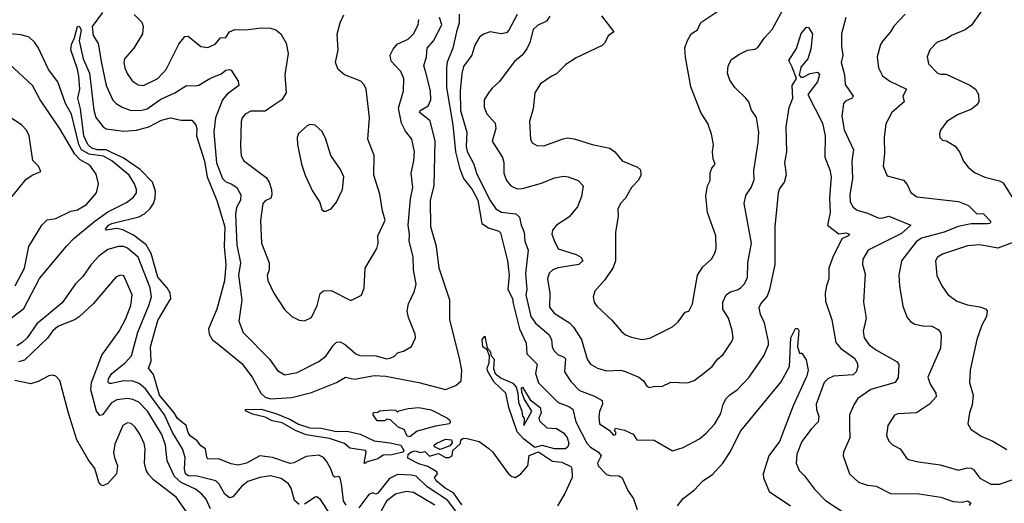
# Model space of a CAD drawing. Extents: x 1245432 to 1420865, y 606325 to 671314.
# Tile 52 of 256: x 1271042 to 1276551, y 655200 to 657903. Entities that reach past the tile are written whole.
import ezdxf

# ---------------------------------------------------------------- set-up
doc = ezdxf.new("R2010")
doc.units = 0

msp = doc.modelspace()

# ---------------------------------------------------------------- linework, layer by layer
at = {"layer": '0CON20XD'}
for points in [[(1274007.3, 657922.7), (1273989.4, 657895), (1273938.3, 657871.7), (1273915, 657849.2), (1273895.4, 657775), (1273879.8, 657740.3), (1273854, 657706), (1273809.7, 657670.3), (1273724.3, 657555.7), (1273685, 657520.8), (1273665.7, 657495), (1273640.6, 657455), (1273640.5, 657415), (1273655, 657377.5), (1273702.5, 657325), (1273706.9, 657295), (1273685.7, 657225), (1273743.3, 657133.3), (1273750, 657105), (1273750.5, 657045), (1273765, 657004.2), (1273790, 656975), (1273825, 656958.2), (1273855, 656959.3), (1273960.9, 656989.1), (1274035, 657018.9), (1274085, 657028.4), (1274111.2, 657025), (1274165.8, 657005), (1274194.5, 656975), (1274185.5, 656915), (1274162.9, 656857.1), (1274115, 656799.2), (1274046, 656754), (1274022.4, 656727.6), (1274020, 656705), (1274033.8, 656665), (1274055, 656621.9), (1274155, 656591.4), (1274182, 656575), (1274192, 656555), (1274171.2, 656535), (1274055, 656515.4), (1274025.2, 656504.8), (1274003.8, 656486.2), (1273995.4, 656455), (1274007.7, 656375), (1274006, 656296), (1274032.1, 656262.1), (1274118, 656208), (1274140.4, 656185), (1274184.7, 656114.7), (1274216.7, 656005), (1274235, 655977.1), (1274274.7, 655954.7), (1274325, 655940.9), (1274405, 655943.5), (1274435, 655935.4), (1274505.8, 655905), (1274532, 655885), (1274550, 655855), (1274565, 655848), (1274595, 655854.3), (1274635, 655852.5), (1274685, 655877.9), (1274777.5, 655872.5), (1274815, 655885.6), (1274852.9, 655915), (1274917.1, 655965), (1274945.7, 656005), (1274978.7, 656031.3), (1275027.1, 656105), (1275033.1, 656125), (1275029.1, 656165), (1275007.5, 656235), (1274976.2, 656285), (1274975.4, 656325), (1274995, 656365.6), (1275015, 656380), (1275062, 656395), (1275075.6, 656405), (1275095.7, 656425), (1275115, 656460), (1275116.2, 656545), (1275137.3, 656655), (1275095.5, 656875.5), (1275105, 656921.2), (1275133.9, 656966.1), (1275151.2, 657008.8), (1275149.8, 657060.2), (1275174.2, 657215), (1275177.5, 657275), (1275165, 657356.7), (1275137.1, 657397.1), (1275121.4, 657445), (1275103.9, 657463.9), (1275043.5, 657523.5), (1275014.4, 657565), (1275001.9, 657605), (1275005.7, 657645), (1275025, 657680), (1275065, 657709.4), (1275115, 657733.1), (1275155, 657738.6), (1275172.2, 657747.8), (1275208.8, 657801.2), (1275251.5, 657848.5), (1275321.5, 657975)], [(1271506, 657944), (1271447.3, 657865), (1271452.9, 657815), (1271481.2, 657771.2), (1271498.8, 657661.2), (1271525.2, 657535), (1271563.9, 657453.9), (1271581.5, 657435), (1271614.4, 657414.4), (1271665, 657395.7), (1271725, 657397.1), (1271755, 657404.3), (1271831.7, 657458.3), (1271909.4, 657495), (1271975, 657535.6), (1272025, 657533.2), (1272045, 657538), (1272105.6, 657575), (1272168.8, 657601.2), (1272195, 657620.4), (1272215, 657625.4), (1272225, 657621.5), (1272265, 657558.9), (1272268.6, 657535), (1272202.6, 657487.4), (1272177.5, 657455), (1272137.1, 657355), (1272128.6, 657275), (1272143.2, 657103.2), (1272177.3, 657015), (1272195, 656996.5), (1272225, 656986.2), (1272256.7, 656965), (1272279.4, 656925), (1272277.3, 656895), (1272255, 656854.2), (1272248.9, 656815), (1272257, 656645), (1272277.4, 656545), (1272266.9, 656475), (1272285.3, 656335), (1272268.8, 656218.8), (1272293.1, 656155), (1272439.4, 656005), (1272485, 655942), (1272525, 655918.6), (1272595, 655930.5), (1272715, 655992.7), (1272755.8, 656024.2), (1272795, 656082.5), (1272815, 656100), (1272835, 656101.9), (1272865, 656086.5), (1272922.5, 656035), (1272945, 656026.5), (1273036.2, 656023.8), (1273095, 656006.8), (1273115, 656010.6), (1273138.2, 656021.8), (1273155, 656040.8), (1273188.8, 656051.2), (1273234.3, 656075.7), (1273255.8, 656124.2), (1273254, 656145), (1273217.8, 656237.8), (1273210.4, 656275), (1273216.9, 656315), (1273250, 656385), (1273260.4, 656425), (1273246, 656505), (1273243.2, 656576.8), (1273220.4, 656665), (1273223.8, 656705), (1273215.2, 656755), (1273228.4, 656901.6), (1273241.5, 656965), (1273233.2, 657045), (1273248, 657115), (1273251.2, 657165), (1273235.3, 657235.3), (1273200.6, 657280.6), (1273177.4, 657325), (1273161.4, 657408.6), (1273189.5, 657505), (1273190.5, 657575), (1273174.7, 657614.7), (1273121.3, 657671.3), (1273115.5, 657705), (1273131.4, 657738.6), (1273153.5, 657766.5), (1273215.6, 657795), (1273246.2, 657825), (1273271.5, 657875), (1273274.6, 657905)], [(1271682.6, 657932.6), (1271725, 657888.8), (1271732.9, 657865), (1271728.1, 657825), (1271681.4, 657745), (1271628.5, 657685), (1271623.8, 657665), (1271629.6, 657635), (1271642.6, 657602.6), (1271671.5, 657561.5), (1271705, 657538.9), (1271735, 657535.6), (1271815, 657573.9), (1271861.5, 657625), (1271932.9, 657767.1), (1271965, 657809.2), (1271985, 657810.8), (1272055, 657754.3), (1272095, 657748.6), (1272135, 657765.7), (1272165, 657801.9), (1272195.5, 657804.5), (1272215.6, 657835), (1272245, 657848.8), (1272305, 657846.9), (1272395, 657858.2), (1272445, 657855.3), (1272475, 657846.9), (1272502.5, 657825), (1272532.6, 657772.6), (1272543.8, 657715), (1272525.7, 657594.3), (1272533.1, 657495), (1272509.2, 657455), (1272457.8, 657422.2), (1272415, 657392), (1272335, 657392.9), (1272304, 657375), (1272286.7, 657355), (1272281.4, 657335), (1272277.3, 657195), (1272282, 657145), (1272295, 657115.6), (1272420.9, 657020.9), (1272438.4, 656995), (1272451.1, 656955), (1272453.6, 656925), (1272447.1, 656905), (1272415, 656890.8), (1272401.9, 656875), (1272389.4, 656780.6), (1272394.5, 656655), (1272438.6, 656545), (1272437.1, 656505), (1272426.1, 656473.9), (1272430, 656445), (1272463.5, 656375), (1272523.3, 656283.3), (1272563.8, 656243.8), (1272605, 656223.3), (1272635, 656220.6), (1272675, 656238.6), (1272706.5, 656305), (1272723, 656373), (1272742.1, 656387.9), (1272785, 656389.5), (1272895, 656334.2), (1272955, 656364), (1272968.5, 656405), (1272975.6, 656515), (1273039.4, 656625), (1273048.1, 656655), (1273046.2, 656695), (1273087.1, 656782.9), (1273072.1, 656835), (1273057.6, 656927.6), (1273024.1, 657035), (1273024.6, 657145), (1272989.6, 657235), (1272998.8, 657355), (1272980.6, 657515), (1272969.1, 657539.1), (1272950, 657560), (1272858.8, 657595), (1272824.2, 657625), (1272808.6, 657665), (1272823.1, 657735), (1272818.3, 657821.7), (1272834.5, 657885.5), (1272855, 657931.2)], [(1273312.1, 657615), (1273303.9, 657646.1), (1273318.8, 657695), (1273322.7, 657745), (1273358, 657785), (1273403.8, 657875), (1273390.9, 657915)], [(1273500.6, 657935), (1273500, 657885), (1273486.1, 657836.1), (1273465.4, 657744.6), (1273434.2, 657665.8), (1273429.4, 657635), (1273430.6, 657525), (1273465.9, 657315), (1273480.8, 657165), (1273501.9, 657075), (1273525, 657015.4), (1273572.9, 656955), (1273604.5, 656895), (1273628.2, 656765), (1273665, 656739.3), (1273721.9, 656721.9), (1273731.2, 656711.2), (1273772.2, 656555), (1273780.9, 656475), (1273772.8, 656395), (1273798.8, 656345), (1273803.6, 656316.4), (1273837.9, 656175), (1273876.1, 656095), (1273879.6, 656035), (1273937.3, 655977.3), (1273928, 655925), (1273945, 655873.5), (1274055, 655763.1), (1274115, 655741.2), (1274136, 655726), (1274153, 655655), (1274215.7, 655535.7), (1274235, 655514.6), (1274280, 655485), (1274295.6, 655465), (1274275.6, 655425), (1274278.9, 655408.9), (1274325, 655361.4), (1274345, 655354.5), (1274395, 655354.3), (1274412.1, 655342.1), (1274445, 655272), (1274476.5, 655225), (1274497.5, 655165)], [(1273825, 657933.3), (1273778.7, 657845), (1273765, 657830.4), (1273735, 657825.3), (1273674.6, 657835.4), (1273637.1, 657822.9), (1273613.8, 657806.2), (1273589.2, 657760.8), (1273571.1, 657705), (1273525, 657642), (1273515, 657603.3), (1273506.3, 657505), (1273508.8, 657395), (1273544.2, 657275), (1273540, 657195), (1273545, 657166.7), (1273582, 657095), (1273600.2, 657040.2)], [(1274298, 657925), (1274366.2, 657835), (1274335, 657813.8), (1274316.6, 657773.4), (1274300.7, 657759.3), (1274155, 657689.4), (1274097.2, 657652.8), (1274045, 657600), (1274016.2, 657586.2), (1273955.8, 657545), (1273923.6, 657495), (1273914.6, 657405), (1273893.6, 657335), (1273900, 657235), (1273909.2, 657215), (1273935, 657200.9), (1273975, 657198.8), (1274082.4, 657237.6), (1274105, 657242.5), (1274145, 657238.2), (1274245, 657205.8), (1274343.8, 657185), (1274372.5, 657165), (1274413.8, 657115), (1274498.9, 657078.9), (1274515.6, 657065), (1274516.4, 657035), (1274505, 657006), (1274465.7, 656965), (1274431.1, 656905), (1274403.1, 656875), (1274389.2, 656845), (1274390, 656805), (1274376.3, 656713.7), (1274375.2, 656555), (1274361.9, 656518.1), (1274315, 656449.2), (1274260, 656385), (1274250, 656355), (1274256.9, 656325), (1274271.6, 656301.6), (1274353.5, 656225), (1274409.4, 656159.4), (1274431.7, 656141.7), (1274465, 656128.1), (1274525, 656116), (1274566.9, 656123.1), (1274695, 656185.8), (1274725.6, 656215), (1274765, 656267.5), (1274785, 656273.3), (1274805.6, 656315), (1274834.3, 656475.7), (1274865, 656521.1), (1274913.1, 656565), (1274931.5, 656598.5), (1274937.9, 656625), (1274937.3, 656695), (1274890.6, 656825), (1274881.1, 656918.9), (1274891.2, 656975), (1274905.8, 657005), (1274905, 657046.7), (1274915, 657073.8), (1274933.3, 657095), (1274921.4, 657125), (1274918.9, 657165), (1274924.6, 657205), (1274913.6, 657263.6), (1274892.4, 657322.4), (1274852.9, 657385), (1274797.4, 657527.4), (1274766.4, 657693.6), (1274763.9, 657746.1), (1274776.1, 657783.9), (1274798.8, 657825), (1274835, 657846.2), (1274852.3, 657887.7), (1274953.3, 657955)], [(1275663.5, 657915), (1275640.7, 657825), (1275640, 657755), (1275647.5, 657705), (1275637.6, 657665), (1275657.1, 657595), (1275661.3, 657541.3), (1275705.4, 657475), (1275700, 657465), (1275662.9, 657447.1), (1275650.7, 657435), (1275642.4, 657365), (1275655, 657288), (1275706.8, 657175), (1275697.4, 657112.6), (1275702.2, 657015), (1275687.1, 656925), (1275687.8, 656885), (1275705.6, 656855), (1275727.8, 656837.8), (1275785, 656821.8), (1275845, 656795.4), (1275865.9, 656794.1), (1275905, 656804.4), (1276027.5, 656755), (1275975, 656708.9), (1275788.9, 656615), (1275758.6, 656565), (1275757.1, 656535), (1275773, 656483), (1275763.1, 656325), (1275778.2, 656235), (1275761.4, 656161.4), (1275767.8, 656125), (1275794.4, 656085), (1275835.5, 656055.5), (1275951.1, 655991.1), (1275960, 655975), (1275957.1, 655902.9), (1275940.8, 655875), (1275803.3, 655836.7), (1275731.1, 655785), (1275710.6, 655755), (1275685.6, 655695), (1275685.4, 655634.6), (1275687.3, 655565), (1275650.6, 655485), (1275650, 655465), (1275685, 655364), (1275735, 655317.1), (1275785, 655301.9), (1275835, 655295.5), (1275915, 655254.1), (1276075, 655253.6), (1276195, 655233.8), (1276265, 655210.5), (1276315, 655206.5), (1276345, 655213.3), (1276363, 655203), (1276355, 655188.5)], [(1275995.8, 657935), (1275933.3, 657866.7), (1275914.2, 657835), (1275870.9, 657785), (1275859.2, 657765), (1275839.4, 657695), (1275847.5, 657635), (1275869.1, 657589.1), (1275910.2, 657560.2), (1276004, 657515), (1275983.6, 657475), (1275990, 657445), (1275922.5, 657385), (1275888.5, 657321.5), (1275878.8, 657245), (1275880, 657155), (1275872.9, 657085), (1275895, 657030), (1275986.2, 657006.2), (1276007.5, 656982.5), (1276027.8, 656937.8), (1276062.3, 656912.3), (1276295, 656887.7), (1276351.2, 656865), (1276395, 656820.9), (1276435, 656817.5), (1276476.2, 656775), (1276470, 656765), (1276457.7, 656762.3), (1276365, 656761.6), (1276293.1, 656746.9), (1276215, 656715.8), (1276087.2, 656682.8), (1276057.9, 656662.1), (1275975.6, 656555), (1275960, 656475), (1275964.4, 656415), (1275982.4, 656302.4), (1276008.3, 656238.3), (1276025.7, 656215.7), (1276051.3, 656201.3), (1276095, 656191.9), (1276145, 656190), (1276181.1, 656171.1), (1276193.3, 656155), (1276198.1, 656135), (1276193.3, 656066.7), (1276123.1, 655905), (1276135.6, 655865), (1276167.8, 655815), (1276170, 655795), (1276132.5, 655755), (1276060, 655705), (1275955, 655700.8), (1275937.3, 655692.7), (1275898.8, 655635), (1275891.7, 655578.3), (1275905, 655547.5), (1275925, 655526.7), (1275968.8, 655505), (1276001.2, 655455), (1276015.6, 655445.6), (1276071.7, 655431.7), (1276192.5, 655415), (1276295, 655384.4), (1276345, 655398.2), (1276365, 655396.5), (1276378, 655388), (1276415, 655340.6), (1276475, 655307.1), (1276525, 655306.5), (1276595, 655330.3)], [(1276426, 657955), (1276366.6, 657873.4), (1276332.6, 657847.4), (1276256.2, 657815), (1276225, 657794.4), (1276175, 657778), (1276135, 657734), (1276119.4, 657695), (1276126.8, 657656.8), (1276178.1, 657605), (1276195, 657598.5), (1276225, 657598.5), (1276357.6, 657537.6), (1276389.2, 657515), (1276406.7, 657485), (1276408.1, 657445), (1276395.7, 657425), (1276367.1, 657402.9), (1276288.3, 657371.7), (1276230, 657335), (1276194.2, 657285), (1276188, 657265), (1276191.2, 657245), (1276205, 657230), (1276227, 657227), (1276275.9, 657195.9), (1276300, 657165), (1276322.1, 657112.1), (1276349.1, 657079.1), (1276385, 657049.2), (1276442.6, 657022.6), (1276525, 657003.3), (1276545, 656991.9), (1276593.5, 656913.5)], [(1272869.4, 655189.4), (1272853.8, 655213.8), (1272844.7, 655295.3), (1272835, 655341.9), (1272825, 655350), (1272805, 655346), (1272795, 655353.3), (1272782.1, 655392.1), (1272758.1, 655435), (1272741.6, 655455), (1272715, 655468.1), (1272645, 655462.1), (1272575, 655426.2), (1272555, 655422.2), (1272456.9, 655455), (1272385.2, 655464.8), (1272311.4, 655425), (1272265, 655412.3), (1272225, 655419.6), (1272155, 655448.1), (1272095, 655447.5), (1272088.1, 655458.1), (1272080.9, 655505), (1272055, 655520.5), (1272035, 655549.2), (1271996.5, 655576.5), (1271984.4, 655595), (1271974.2, 655635), (1271925, 655674.3), (1271906.5, 655705), (1271824.4, 655805), (1271790.4, 655920.4), (1271762.9, 655955), (1271777.3, 655995), (1271774.1, 656074.1), (1271815, 656221.1), (1271887.7, 656345), (1271884.1, 656375), (1271866.9, 656405), (1271814.9, 656464.9), (1271776.7, 656596.7), (1271748.8, 656645), (1271678.9, 656698.9), (1271618.6, 656728.7), (1271585, 656736.6), (1271525, 656726.7), (1271522.1, 656732.1), (1271538.9, 656755), (1271556.7, 656765), (1271708.1, 656801.9), (1271741, 656819), (1271771.9, 656848.1), (1271790, 656875), (1271800.8, 656905), (1271801.2, 656945), (1271784.7, 656995), (1271716.8, 657066.8), (1271621, 657131.1), (1271555, 657161), (1271525, 657175.1), (1271475, 657175.4), (1271444.7, 657185), (1271423, 657205), (1271400.6, 657255), (1271382.8, 657405), (1271368, 657465), (1271378.5, 657515), (1271373.2, 657586.8), (1271366.2, 657626.2), (1271328.2, 657735), (1271332.1, 657765), (1271348.6, 657801.4), (1271365, 657866), (1271375, 657867.5), (1271386.5, 657846.5), (1271374.4, 657785), (1271397.8, 657685), (1271432, 657605), (1271456.9, 657396.9), (1271467.2, 657357.2), (1271508.6, 657305), (1271525, 657292.9), (1271625, 657280), (1271695.6, 657285.6), (1271764.7, 657305.3), (1271835, 657342.2), (1271885, 657354.2), (1271945, 657341.9), (1272005, 657341.2), (1272027.5, 657315), (1272032.5, 657295), (1272030.4, 657255), (1272075, 657112.9), (1272091.5, 657025), (1272145, 656892), (1272190, 656745), (1272186.3, 656636.3), (1272195.6, 656535.6), (1272187.2, 656442.8), (1272145.2, 656284.8), (1272098, 656175), (1272102.7, 656145), (1272119.1, 656115), (1272171.1, 656075), (1272285, 655981.4), (1272343, 655905), (1272391.8, 655815), (1272415, 655793.5), (1272444.8, 655784.7), (1272565, 655791.7), (1272675, 655819.5), (1272815.3, 655874.7), (1272865, 655904.5), (1272915, 655894.1), (1273025, 655913.6), (1273089.8, 655909.8), (1273275, 655875.8), (1273425, 655835.6), (1273481.5, 655858.5), (1273512.5, 655885), (1273515.5, 655945), (1273501.9, 656011.9), (1273447.9, 656225), (1273448.8, 656335), (1273389.7, 656515), (1273374.7, 656635), (1273342.1, 656745), (1273340.4, 656895), (1273360.7, 656975), (1273366.5, 657225), (1273338.3, 657338.3), (1273279.2, 657385), (1273283.3, 657395), (1273327.5, 657422.5), (1273341.8, 657455), (1273339.7, 657505), (1273312.1, 657615)], [(1273600.2, 657040.2), (1273675, 656891.9), (1273705.9, 656845.9), (1273738.3, 656828.3), (1273817.9, 656817.9), (1273839.2, 656799.2), (1273846.9, 656755), (1273864.6, 656715), (1273867.5, 656665), (1273886.7, 656615), (1273871.4, 656485), (1273880.3, 656395), (1273873.2, 656365), (1273901.2, 656245), (1273927.7, 656207.7), (1274003.2, 656143.2), (1274017.8, 656115), (1274021.6, 656075), (1274030.4, 656055), (1274055, 656029.6), (1274085, 656017.9), (1274095, 656007.5), (1274090.4, 655935), (1274125, 655881.5), (1274175, 655830.4), (1274258.2, 655798.2), (1274300.8, 655775), (1274302.2, 655755), (1274286.2, 655713.8), (1274282.2, 655685), (1274286.7, 655645), (1274339.3, 655609.3), (1274365, 655580), (1274376.7, 655585), (1274377, 655597), (1274370, 655605), (1274375, 655620), (1274425, 655608.5), (1274475, 655586.7), (1274495.5, 655555.5), (1274592.5, 655552.5), (1274694, 655494), (1274755, 655512.5), (1274845, 655560.8), (1274885, 655594.2), (1274931.4, 655645), (1274965, 655701.2), (1274978.1, 655755), (1274995, 655786), (1275015, 655807.1), (1275056.7, 655833.3), (1275123.5, 655905), (1275206.2, 656025), (1275232.2, 656085), (1275232.1, 656105), (1275208.6, 656208.6), (1275186.9, 656255), (1275178.6, 656295), (1275188.1, 656315), (1275223.5, 656356.5), (1275238.8, 656395), (1275268.9, 656535), (1275268.2, 656745), (1275287.7, 656935), (1275294.1, 656955.9), (1275320.6, 656995), (1275332, 657038), (1275322.5, 657105), (1275333.9, 657165), (1275330, 657305), (1275347.6, 657412.4), (1275366.9, 657465), (1275364.6, 657535), (1275387.9, 657575), (1275365, 657638.8), (1275344.6, 657675.4), (1275388, 657742), (1275413.6, 657826.4), (1275445, 657862), (1275455, 657860), (1275478.2, 657825), (1275468.8, 657738.8), (1275451.4, 657685), (1275411.7, 657638.3), (1275404.1, 657594.1), (1275413, 657583), (1275425, 657582.8), (1275465, 657602.1), (1275505, 657609.7), (1275517.8, 657597.8), (1275505, 657555.7), (1275452, 657485), (1275533.8, 657325), (1275548.5, 657255), (1275546.9, 657135), (1275574.7, 657065), (1275581.4, 657025), (1275573.2, 656906.8), (1275575.9, 656825), (1275562.2, 656755), (1275625, 656705.5), (1275665, 656711.8), (1275684.2, 656705), (1275677.5, 656695), (1275641.7, 656678.3), (1275591.2, 656575), (1275569.4, 656515), (1275569.1, 656455), (1275555.3, 656414.7), (1275548.7, 656375), (1275550, 656330), (1275585.6, 656225), (1275609.1, 656099.1), (1275637.3, 656065), (1275712, 656012), (1275727.8, 655985), (1275730.9, 655965), (1275721.6, 655935), (1275705, 655918.9), (1275595, 655909.7), (1275564.3, 655895.7), (1275542.7, 655875), (1275498.5, 655755), (1275500, 655725), (1275513.9, 655685), (1275509.2, 655655), (1275470, 655615), (1275417.3, 655545), (1275390, 655475), (1275385.6, 655425), (1275403, 655383), (1275433.9, 655353.9), (1275489.1, 655279.1), (1275551.1, 655215), (1275658.6, 655145)], [(1270994.6, 656235.4), (1271065, 656288.8), (1271152.6, 656457.4), (1271305, 656638.5), (1271345, 656680.9), (1271462.3, 656777.7), (1271535, 656829.5), (1271638.6, 656881.4), (1271679.4, 656910.6), (1271695.3, 656934.7), (1271694.6, 656955), (1271684.1, 656985), (1271654.7, 657035), (1271557.1, 657115), (1271509.9, 657139.9), (1271430.8, 657150.8), (1271387.2, 657175), (1271373.7, 657205), (1271332, 657375), (1271297.7, 657435), (1271255, 657555.5), (1271202.7, 657625), (1271145, 657748.1), (1271125, 657778.6), (1271095.3, 657805.3), (1271050.4, 657819.6), (1270965, 657826.5)], [(1271017.3, 656415), (1271068.9, 656515), (1271093.8, 656635), (1271166, 656754), (1271195.4, 656784.6), (1271245, 656791.9), (1271327.5, 656832.5), (1271365, 656840.6), (1271415, 656870), (1271471.4, 656935), (1271481.9, 656985), (1271469.8, 657039.8), (1271435, 657090), (1271380.7, 657120.7), (1271351.1, 657151.1), (1271265, 657296.7), (1271156.9, 657455), (1271114.4, 657535), (1270985, 657654.4)], [(1270999.4, 656915), (1271078.7, 657011.3), (1271115, 657036.2), (1271160, 657055), (1271147.5, 657085), (1271116.1, 657116.1), (1271094.5, 657254.5), (1271080, 657285), (1271054.5, 657314.5), (1270940.9, 657390.9)], [(1272743.6, 656833.6), (1272755, 656833.8), (1272785, 656846.2), (1272815, 656883.3), (1272848.1, 656955), (1272855.6, 657025), (1272836.4, 657066.4), (1272781.9, 657145), (1272755.5, 657235), (1272735, 657279.2), (1272695, 657314.2), (1272665, 657317.5), (1272649.5, 657310.5), (1272602.7, 657267.3), (1272594.5, 657245), (1272597.1, 657205), (1272618.8, 657095), (1272640, 657035), (1272678.7, 656948.7), (1272721.2, 656881.2), (1272732, 656842), (1272743.6, 656833.6)], [(1276605, 656659.7), (1276515, 656626.2), (1276415, 656644.6), (1276345, 656639.6), (1276205, 656591.8), (1276177.5, 656575), (1276165.7, 656555), (1276173.1, 656473.1), (1276200.6, 656415), (1276235, 656367.1), (1276285, 656330.5), (1276345, 656309.6), (1276415, 656299.1), (1276445, 656286.9), (1276455.6, 656275), (1276451.8, 656245), (1276424.6, 656195), (1276396.5, 656115), (1276359.2, 655945), (1276355.8, 655875), (1276376.7, 655805), (1276370.5, 655749.5), (1276356.9, 655705), (1276346.9, 655645), (1276363.4, 655613.4), (1276422, 655575), (1276486.7, 655546.7), (1276565, 655500.6)], [(1272605, 655192.9), (1272580, 655215), (1272561.1, 655285), (1272545, 655309.1), (1272505, 655338.5), (1272445, 655353.1), (1272385, 655344.6), (1272319, 655321), (1272285, 655295.9), (1272235, 655235.4), (1272215, 655230.5), (1272190.1, 655250.1), (1272157.1, 655307.1), (1272138.5, 655325), (1272035, 655351), (1271985, 655353.5), (1271969.7, 655365), (1271963.3, 655393.3), (1271967, 655455), (1271951.9, 655505), (1271897.6, 655595), (1271852.5, 655695), (1271745, 655840), (1271710.4, 655870.4), (1271675, 655882.9), (1271625, 655883.7), (1271555, 655869.7), (1271545, 655869.6), (1271537.8, 655877.8), (1271538.6, 655895), (1271558.2, 655925), (1271632.9, 655985), (1271667.8, 656025), (1271702.5, 656157.5), (1271764.8, 656305), (1271779.8, 656355), (1271772.3, 656405), (1271705.2, 656575), (1271645, 656626.3), (1271625, 656634.7), (1271594.2, 656635.8), (1271535, 656619.4), (1271485, 656580.9), (1271441.1, 656535), (1271395, 656466.9), (1271355, 656427.5), (1271279.5, 656320.5), (1271137.3, 656202.7), (1271083.1, 656125), (1271055, 656098.7), (1271025, 656080)], [(1272108.7, 655168.7), (1272085, 655223.3), (1272061.7, 655251.7), (1272025, 655278.4), (1271945.7, 655315.7), (1271908.9, 655348.9), (1271867.6, 655437.6), (1271857.4, 655525), (1271836.8, 655585), (1271756.7, 655715), (1271707.9, 655765), (1271675, 655780.9), (1271645, 655785.9), (1271585, 655779.1), (1271555, 655760.8), (1271505, 655694.6), (1271490, 655690), (1271471.2, 655715), (1271440.3, 655835), (1271444.1, 655875), (1271502.4, 656027.6), (1271597.6, 656162.4), (1271635, 656232.2), (1271663.6, 656305), (1271671.8, 656365), (1271625, 656471.2), (1271605, 656476), (1271581.2, 656465), (1271452.5, 656315), (1271375, 656241.9), (1271353.1, 656226.9), (1271255, 656188.8), (1271225, 656162.5), (1271196.8, 656123.2), (1271069.2, 656000.8), (1271035, 655991.1)], [(1274722.7, 655185), (1274753.9, 655226.1), (1274816.7, 655275), (1274863.3, 655325), (1274918.5, 655361.5), (1274975.2, 655424.8), (1275015, 655484.4), (1275076.4, 655605), (1275301.8, 655878.2), (1275348.5, 655965), (1275355.9, 656124.1), (1275383, 656177), (1275395, 656177.1), (1275401.5, 656165), (1275394.6, 656075), (1275405, 656040), (1275418.3, 656038.3), (1275442.3, 656002.3), (1275453.5, 655945), (1275446.9, 655913.1), (1275370.4, 655745), (1275293.3, 655545), (1275232.7, 655465), (1275201.3, 655365), (1275203.1, 655343.1), (1275235.5, 655265), (1275354.3, 655185)], [(1274035, 655503.5), (1273965, 655522.7), (1273925, 655512), (1273860.2, 655560.2), (1273825, 655600.3), (1273778.8, 655735), (1273762.5, 655815), (1273695, 655878.9), (1273659.8, 655939.7), (1273656.6, 655955), (1273669.5, 655985), (1273670, 656025), (1273657.7, 656057.7), (1273633.6, 656075), (1273629.6, 656115), (1273645, 656133.3), (1273658.3, 656068.3), (1273675, 656051.2), (1273679.2, 656025), (1273697.3, 656005), (1273693.1, 655953.1), (1273703.1, 655925), (1273735, 655899.1), (1273800.9, 655870.9), (1273819.1, 655849.1), (1273829.2, 655815), (1273832, 655765), (1273851.8, 655715), (1273855, 655687.5), (1273863.8, 655675), (1273863.3, 655635), (1273906.7, 655715), (1273863.8, 655783.8), (1273851.7, 655821.7), (1273850, 655845), (1273855, 655850), (1273898.3, 655778.3), (1273953.8, 655735), (1273958.8, 655705), (1273946.7, 655675), (1273950.7, 655660.7), (1273991.4, 655621.4), (1274045, 655617.5), (1274085, 655594.4), (1274105, 655567.1), (1274113.6, 655535), (1274108.6, 655515), (1274095, 655504.4), (1274035, 655503.5)], [(1272011.5, 655101.5), (1271917.3, 655235), (1271791.3, 655331.3), (1271762.7, 655362.7), (1271750.4, 655385), (1271741.1, 655425), (1271744.6, 655505), (1271739.2, 655535), (1271715, 655587.1), (1271688.5, 655625), (1271665, 655646.2), (1271645, 655650.4), (1271618.9, 655635), (1271575, 655531.2), (1271567.4, 655482.6), (1271571.5, 655455), (1271589.8, 655409.8), (1271583.3, 655365), (1271535, 655310.8), (1271507, 655297), (1271495, 655302.5), (1271485, 655317.5), (1271462.2, 655395), (1271425.3, 655445.3), (1271361.2, 655555), (1271314.6, 655704.6), (1271265.7, 655885.7), (1271245, 655910), (1271225.7, 655915.7), (1271205, 655912.9), (1271145, 655880), (1271105, 655867.8), (1271015, 655887.2)], [(1272975, 655422.5), (1272970, 655425), (1272980.8, 655485), (1272976.7, 655495), (1272888.7, 655508.7), (1272860, 655535), (1272775, 655561.5), (1272645, 655582.3), (1272585, 655607.7), (1272509.9, 655649.9), (1272455, 655660.9), (1272415, 655681.4), (1272345, 655697.7), (1272308.8, 655715), (1272304, 655725), (1272393.2, 655726.8), (1272475, 655701.3), (1272557.9, 655667.9), (1272602.6, 655642.6), (1272665, 655621.1), (1272729, 655619), (1272815, 655601.2), (1272875, 655603.4), (1272946.2, 655586.2), (1273025, 655548.2), (1273115, 655538.6), (1273174.2, 655524.2), (1273190.4, 655495), (1273185, 655485.4), (1273125, 655471.3), (1273075, 655468.8), (1273045, 655447.8), (1272980.8, 655429.2), (1272975, 655422.5)], [(1273225, 655571.4), (1273210, 655575), (1273193, 655613), (1273160, 655625), (1273117, 655667), (1273095, 655670), (1273085, 655660), (1273041.7, 655661.7), (1273020, 655695), (1273021.7, 655708.3), (1273045, 655710), (1273055, 655717.5), (1273125, 655722.5), (1273145, 655720), (1273155, 655710), (1273162.5, 655717.5), (1273215, 655730), (1273275, 655736.2), (1273345, 655723.3), (1273435, 655676), (1273448, 655665), (1273451.2, 655655), (1273446.2, 655645), (1273368.7, 655631.3), (1273265, 655603.3), (1273225, 655571.4)], [(1273515, 655191.2), (1273468.9, 655258.9), (1273422.2, 655285), (1273372.9, 655325), (1273362, 655345), (1273380, 655365), (1273376.7, 655375), (1273326.2, 655405), (1273275, 655421.1), (1273212.9, 655452.9), (1273214.7, 655475), (1273235, 655488.3), (1273255, 655492.9), (1273285, 655484.5), (1273308.6, 655488.6), (1273335, 655464.2), (1273385, 655477.5), (1273423.8, 655455), (1273444.6, 655455.4), (1273460.8, 655465), (1273465.8, 655495), (1273508.8, 655535), (1273510, 655555), (1273525, 655564), (1273545, 655562.9), (1273612, 655545), (1273667, 655507), (1273687.9, 655487.9), (1273777.8, 655365), (1273795, 655350), (1273815.8, 655344.2), (1273845.7, 655364.3), (1273885, 655410), (1273892.4, 655467.6), (1273945, 655487.6), (1274024, 655436), (1274075, 655429.7), (1274125.6, 655405), (1274130.6, 655395), (1274133.1, 655345), (1274092.5, 655255), (1274051.2, 655185)], [(1273395, 655500), (1273362.5, 655515), (1273361.2, 655525), (1273372, 655535), (1273425, 655557.9), (1273458.8, 655555), (1273462.3, 655537.7), (1273448.1, 655521.9), (1273395, 655500)], [(1273487.6, 655147.6), (1273435, 655217.3), (1273322, 655292), (1273261.1, 655351.1), (1273235, 655358), (1273155, 655360.7), (1273111.7, 655338.3), (1273045, 655257.1), (1273035, 655250.6), (1273015, 655259.2), (1272995, 655250), (1272938.9, 655175)], [(1273365, 655188.8), (1273245, 655260.8), (1273205, 655266.5), (1273145, 655251.3), (1273095, 655211.5), (1273060.6, 655149.4)], [(1272774.7, 655145), (1272725, 655221.9), (1272705, 655235.7), (1272695, 655234.3), (1272635, 655194.4)]]:
    msp.add_lwpolyline(points, dxfattribs=at)

doc.saveas('drawing.dxf')
